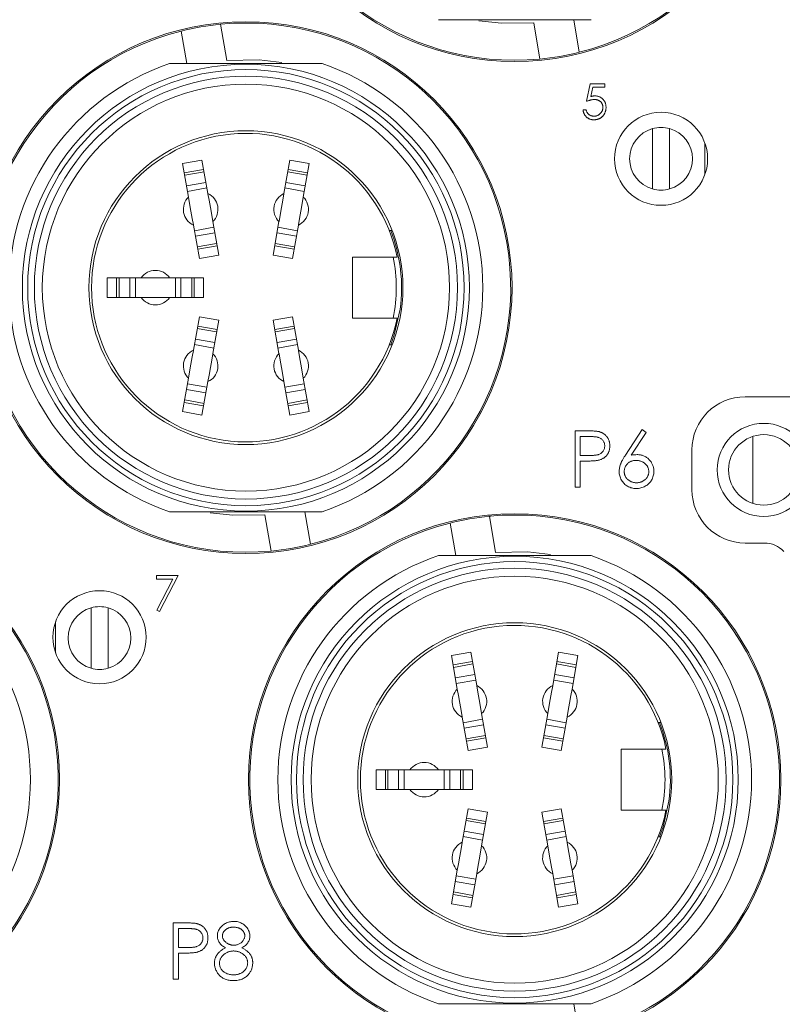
# Model space of a CAD drawing. Header units: millimetres. Extents: x 0 to 420, y 0 to 297.
# Tile 12 of 14: x 342 to 356, y 151 to 169. Entities that reach past the tile are written whole.
import ezdxf

# ---------------------------------------------------------------- set-up
doc = ezdxf.new("R2010")
doc.units = ezdxf.units.MM

msp = doc.modelspace()

# ---------------------------------------------------------------- linework, layer by layer
at = {"color": 7, "linetype": 'Continuous', "lineweight": 15}
for p, q in [((352.3349, 168.7814), (352.2291, 169.3935)), ((345.713, 168.6285), (345.5955, 169.3082)), ((351.4784, 169.3334), (351.5959, 168.6537)), ((344.8565, 169.1805), (344.9623, 168.5685)), ((352.4725, 167.8592), (352.5403, 168.1899)), ((352.5403, 168.1899), (352.8117, 168.1899)), ((352.5867, 168.1221), (352.551, 167.9481)), ((352.8117, 168.1221), (352.5867, 168.1221)), ((352.8117, 168.1899), (352.8117, 168.1221)), ((352.4046, 167.6981), (352.464, 167.6981)), ((353.7107, 167.3464), (353.7107, 166.2106)), ((354.0307, 166.2106), (354.0307, 167.3464)), ((354.6957, 167.07), (354.6957, 166.4869)), ((344.8814, 166.6873), (345.2457, 166.7516)), ((344.9921, 166.0592), (344.8814, 166.6873)), ((345.2457, 166.7516), (345.3565, 166.1235)), ((346.7849, 166.1235), (346.8957, 166.7516)), ((346.8957, 166.7516), (347.26, 166.6873)), ((347.26, 166.6873), (347.1493, 166.0592)), ((344.9119, 166.5142), (345.2763, 166.5784)), ((345.2845, 166.5318), (344.9201, 166.4676)), ((347.2213, 166.4676), (346.8569, 166.5318)), ((346.8651, 166.5784), (347.2295, 166.5142)), ((344.9551, 166.269), (345.3195, 166.3332)), ((345.3378, 166.2296), (344.9734, 166.1654)), ((347.168, 166.1654), (346.8036, 166.2296)), ((346.8219, 166.3332), (347.1863, 166.269)), ((345.1957, 164.9048), (345.0849, 165.5329)), ((345.1036, 165.4268), (345.468, 165.491)), ((345.4493, 165.5972), (345.56, 164.9691)), ((346.5814, 164.9691), (346.6921, 165.5972)), ((346.6734, 165.491), (347.0378, 165.4268)), ((347.0565, 165.5329), (346.9457, 164.9048)), ((345.4863, 165.3875), (345.1219, 165.3232)), ((347.0195, 165.3232), (346.6551, 165.3875)), ((348.8179, 165.431), (348.7641, 165.431)), ((345.1569, 165.1246), (345.5213, 165.1889)), ((345.5295, 165.1423), (345.1651, 165.078)), ((346.9763, 165.078), (346.6119, 165.1423)), ((346.6201, 165.1889), (346.9845, 165.1246)), ((345.56, 164.9691), (345.1957, 164.9048)), ((346.9457, 164.9048), (346.5814, 164.9691)), ((348.0707, 164.931), (348.9131, 164.931)), ((348.0707, 163.781), (348.0707, 164.931)), ((343.4657, 164.541), (344.1035, 164.541)), ((343.4657, 164.171), (343.4657, 164.541)), ((343.6415, 164.171), (343.6415, 164.541)), ((343.6889, 164.541), (343.6889, 164.171)), ((343.8905, 164.171), (343.8905, 164.541)), ((343.9957, 164.541), (343.9957, 164.171)), ((344.1035, 164.541), (344.6379, 164.541)), ((344.6379, 164.541), (345.2757, 164.541)), ((344.7457, 164.171), (344.7457, 164.541)), ((344.8509, 164.541), (344.8509, 164.171)), ((345.0525, 164.171), (345.0525, 164.541)), ((345.0999, 164.541), (345.0999, 164.171)), ((345.2757, 164.541), (345.2757, 164.171)), ((344.1035, 164.171), (343.4657, 164.171)), ((344.1035, 164.171), (344.6379, 164.171)), ((345.2757, 164.171), (344.6379, 164.171)), ((345.0849, 163.179), (345.1957, 163.8071)), ((345.1957, 163.8071), (345.56, 163.7429)), ((345.56, 163.7429), (345.4493, 163.1148)), ((346.5814, 163.7429), (346.9457, 163.8071)), ((346.6921, 163.1148), (346.5814, 163.7429)), ((346.9457, 163.8071), (347.0565, 163.179)), ((348.9131, 163.781), (348.0707, 163.781)), ((345.5213, 163.5231), (345.1569, 163.5873)), ((345.1651, 163.6339), (345.5295, 163.5697)), ((346.6119, 163.5697), (346.9763, 163.6339)), ((346.9845, 163.5873), (346.6201, 163.5231)), ((345.468, 163.2209), (345.1036, 163.2852)), ((345.1219, 163.3887), (345.4863, 163.3245)), ((346.6551, 163.3245), (347.0195, 163.3887)), ((347.0378, 163.2852), (346.6734, 163.2209)), ((348.7641, 163.281), (348.8179, 163.281)), ((344.8814, 162.0246), (344.9921, 162.6527)), ((344.9734, 162.5466), (345.3378, 162.4823)), ((345.3565, 162.5885), (345.2457, 161.9604)), ((346.8957, 161.9604), (346.7849, 162.5885)), ((346.8036, 162.4823), (347.168, 162.5466)), ((347.1493, 162.6527), (347.26, 162.0246)), ((345.3195, 162.3787), (344.9551, 162.443)), ((347.1863, 162.443), (346.8219, 162.3787)), ((345.2763, 162.1335), (344.9119, 162.1978)), ((344.9201, 162.2444), (345.2845, 162.1801)), ((346.8569, 162.1801), (347.2213, 162.2444)), ((347.2295, 162.1978), (346.8651, 162.1335)), ((357.3007, 162.3047), (355.4507, 162.3047)), ((345.2457, 161.9604), (344.8814, 162.0246)), ((347.26, 162.0246), (346.8957, 161.9604)), ((352.2564, 161.6643), (352.4639, 161.6643)), ((352.2564, 160.606), (352.2564, 161.6643)), ((353.2024, 161.2085), (353.5182, 161.6914)), ((353.5914, 161.634), (353.3117, 161.2064)), ((353.5182, 161.6914), (353.5914, 161.634)), ((352.3514, 161.5558), (352.3514, 161.203)), ((352.5449, 161.5558), (352.3514, 161.5558)), ((355.5957, 161.5597), (355.5957, 160.2997)), ((354.4507, 161.3047), (354.4507, 160.5547)), ((352.3514, 161.203), (352.5367, 161.2007)), ((352.3514, 161.0944), (352.3514, 160.606)), ((352.427, 161.0944), (352.3514, 161.0944)), ((352.3514, 160.606), (352.2564, 160.606)), ((347.2849, 159.5314), (347.1791, 160.1435)), ((346.4284, 160.0834), (346.5459, 159.4037)), ((350.6751, 160.061), (350.6207, 160.061)), ((350.763, 159.3785), (350.6455, 160.0582)), ((349.9065, 159.9305), (350.0123, 159.3185)), ((355.4507, 159.5547), (355.8113, 159.5547)), ((344.3885, 158.9449), (344.7956, 158.9449)), ((344.3885, 158.8771), (344.3885, 158.9449)), ((344.6952, 158.8771), (344.3885, 158.8771)), ((344.3966, 158.2947), (344.6952, 158.8771)), ((344.7956, 158.9449), (344.4479, 158.2665)), ((343.1607, 158.3364), (343.1607, 157.2006)), ((343.4807, 157.2006), (343.4807, 158.3364)), ((344.4479, 158.2665), (344.3966, 158.2947)), ((342.4957, 157.4919), (342.4957, 158.075)), ((349.9314, 157.4373), (350.2957, 157.5016)), ((350.0421, 156.8092), (349.9314, 157.4373)), ((350.2957, 157.5016), (350.4065, 156.8735)), ((351.8349, 156.8735), (351.9457, 157.5016)), ((351.9457, 157.5016), (352.31, 157.4373)), ((352.31, 157.4373), (352.1993, 156.8092)), ((349.9619, 157.2642), (350.3263, 157.3284)), ((350.3345, 157.2818), (349.9701, 157.2176)), ((352.2713, 157.2176), (351.9069, 157.2818)), ((351.9151, 157.3284), (352.2795, 157.2642)), ((350.0051, 157.019), (350.3695, 157.0832)), ((350.3878, 156.9796), (350.0234, 156.9154)), ((352.218, 156.9154), (351.8536, 156.9796)), ((351.8719, 157.0832), (352.2363, 157.019)), ((350.2457, 155.6548), (350.1349, 156.2829)), ((350.1536, 156.1768), (350.518, 156.241)), ((350.4993, 156.3472), (350.61, 155.7191)), ((351.6314, 155.7191), (351.7421, 156.3472)), ((351.7234, 156.241), (352.0878, 156.1768)), ((352.1065, 156.2829), (351.9957, 155.6548)), ((350.5363, 156.1375), (350.1719, 156.0732)), ((352.0695, 156.0732), (351.7051, 156.1375)), ((353.8679, 156.181), (353.8141, 156.181)), ((350.2069, 155.8746), (350.5713, 155.9389)), ((350.5795, 155.8923), (350.2151, 155.828)), ((352.0263, 155.828), (351.6619, 155.8923)), ((351.6701, 155.9389), (352.0345, 155.8746)), ((350.61, 155.7191), (350.2457, 155.6548)), ((351.9957, 155.6548), (351.6314, 155.7191)), ((353.1207, 154.531), (353.1207, 155.681)), ((353.1207, 155.681), (353.9631, 155.681)), ((348.5157, 155.291), (349.1535, 155.291)), ((348.5157, 154.921), (348.5157, 155.291)), ((348.6915, 154.921), (348.6915, 155.291)), ((348.7389, 155.291), (348.7389, 154.921)), ((348.9405, 154.921), (348.9405, 155.291)), ((349.0457, 155.291), (349.0457, 154.921)), ((349.1535, 155.291), (349.6879, 155.291)), ((349.6879, 155.291), (350.3257, 155.291)), ((349.7957, 154.921), (349.7957, 155.291)), ((349.9009, 155.291), (349.9009, 154.921)), ((350.1025, 154.921), (350.1025, 155.291)), ((350.1499, 155.291), (350.1499, 154.921)), ((350.3257, 155.291), (350.3257, 154.921)), ((349.1535, 154.921), (348.5157, 154.921)), ((349.1535, 154.921), (349.6879, 154.921)), ((350.3257, 154.921), (349.6879, 154.921)), ((350.1349, 153.929), (350.2457, 154.5571)), ((350.2151, 154.3839), (350.5795, 154.3197)), ((350.2457, 154.5571), (350.61, 154.4929)), ((350.61, 154.4929), (350.4993, 153.8648)), ((351.6314, 154.4929), (351.9957, 154.5571)), ((351.7421, 153.8648), (351.6314, 154.4929)), ((351.6619, 154.3197), (352.0263, 154.3839)), ((351.9957, 154.5571), (352.1065, 153.929)), ((353.9631, 154.531), (353.1207, 154.531)), ((350.5713, 154.2731), (350.2069, 154.3373)), ((352.0345, 154.3373), (351.6701, 154.2731)), ((350.518, 153.9709), (350.1536, 154.0352)), ((350.1719, 154.1387), (350.5363, 154.0745)), ((351.7051, 154.0745), (352.0695, 154.1387)), ((352.0878, 154.0352), (351.7234, 153.9709)), ((353.8141, 154.031), (353.8679, 154.031)), ((349.9314, 152.7746), (350.0421, 153.4027)), ((350.0234, 153.2966), (350.3878, 153.2323)), ((350.4065, 153.3385), (350.2957, 152.7104)), ((351.9457, 152.7104), (351.8349, 153.3385)), ((351.8536, 153.2323), (352.218, 153.2966)), ((352.1993, 153.4027), (352.31, 152.7746)), ((350.3695, 153.1287), (350.0051, 153.193)), ((352.2363, 153.193), (351.8719, 153.1287)), ((350.3263, 152.8835), (349.9619, 152.9478)), ((349.9701, 152.9944), (350.3345, 152.9301)), ((351.9069, 152.9301), (352.2713, 152.9944)), ((352.2795, 152.9478), (351.9151, 152.8835)), ((350.2957, 152.7104), (349.9314, 152.7746)), ((352.31, 152.7746), (351.9457, 152.7104)), ((344.7064, 152.4143), (344.9139, 152.4143)), ((344.7064, 151.356), (344.7064, 152.4143)), ((344.8014, 152.3058), (344.8014, 151.953)), ((344.9949, 152.3058), (344.8014, 152.3058)), ((344.8014, 151.953), (344.9867, 151.9507)), ((344.8014, 151.8444), (344.8014, 151.356)), ((344.877, 151.8444), (344.8014, 151.8444)), ((344.8014, 151.356), (344.7064, 151.356)), ((352.3349, 150.2814), (352.2291, 150.8935))]:
    msp.add_line(p, q, dxfattribs=at)
at = {"color": 7, "linetype": 'Continuous', "lineweight": 15, "flags": 128}
for points in [[(350.447, 169.3717), (350.8733, 169.3256), (351.4784, 169.3334)], [(346.7444, 168.5902), (346.3181, 168.6363), (345.713, 168.6285)], [(345.0849, 165.5329), (345.0846, 165.535), (345.0634, 165.6548), (345.0385, 165.7961), (345.0136, 165.9374), (344.9925, 166.0572), (344.9921, 166.0592)], [(345.4493, 165.5972), (345.4489, 165.5992), (345.4278, 165.719), (345.4029, 165.8603), (345.378, 166.0017), (345.3568, 166.1215), (345.3565, 166.1235)], [(346.6921, 165.5972), (346.6925, 165.5992), (346.7136, 165.719), (346.7385, 165.8603), (346.7634, 166.0017), (346.7846, 166.1215), (346.7849, 166.1235)], [(347.0565, 165.5329), (347.0568, 165.535), (347.078, 165.6548), (347.1029, 165.7961), (347.1278, 165.9374), (347.1489, 166.0572), (347.1493, 166.0592)], [(348.791, 163.281), (348.8579, 163.4688), (348.9678, 163.9526)], [(345.0849, 163.179), (345.0846, 163.177), (345.0634, 163.0572), (345.0385, 162.9159), (345.0136, 162.7745), (344.9925, 162.6547), (344.9921, 162.6527)], [(345.4493, 163.1148), (345.4489, 163.1127), (345.4278, 162.9929), (345.4029, 162.8516), (345.378, 162.7103), (345.3568, 162.5905), (345.3565, 162.5885)], [(346.6921, 163.1148), (346.6925, 163.1127), (346.7136, 162.9929), (346.7385, 162.8516), (346.7634, 162.7103), (346.7846, 162.5905), (346.7849, 162.5885)], [(347.0565, 163.179), (347.0568, 163.177), (347.078, 163.0572), (347.1029, 162.9159), (347.1278, 162.7745), (347.1489, 162.6547), (347.1493, 162.6527)], [(345.397, 160.1217), (345.8233, 160.0756), (346.4284, 160.0834)], [(351.7944, 159.3402), (351.3681, 159.3863), (350.763, 159.3785)], [(350.1349, 156.2829), (350.1346, 156.285), (350.1134, 156.4048), (350.0885, 156.5461), (350.0636, 156.6874), (350.0425, 156.8072), (350.0421, 156.8092)], [(350.4993, 156.3472), (350.4989, 156.3492), (350.4778, 156.469), (350.4529, 156.6103), (350.428, 156.7517), (350.4068, 156.8715), (350.4065, 156.8735)], [(351.7421, 156.3472), (351.7425, 156.3492), (351.7636, 156.469), (351.7885, 156.6103), (351.8134, 156.7517), (351.8346, 156.8715), (351.8349, 156.8735)], [(352.1065, 156.2829), (352.1068, 156.285), (352.128, 156.4048), (352.1529, 156.5461), (352.1778, 156.6874), (352.1989, 156.8072), (352.1993, 156.8092)], [(353.841, 154.031), (353.9079, 154.2188), (354.0178, 154.7026)], [(350.1349, 153.929), (350.1346, 153.927), (350.1134, 153.8072), (350.0885, 153.6659), (350.0636, 153.5245), (350.0425, 153.4047), (350.0421, 153.4027)], [(350.4993, 153.8648), (350.4989, 153.8627), (350.4778, 153.7429), (350.4529, 153.6016), (350.428, 153.4603), (350.4068, 153.3405), (350.4065, 153.3385)], [(351.7421, 153.8648), (351.7425, 153.8627), (351.7636, 153.7429), (351.7885, 153.6016), (351.8134, 153.4603), (351.8346, 153.3405), (351.8349, 153.3385)], [(352.1065, 153.929), (352.1068, 153.927), (352.128, 153.8072), (352.1529, 153.6659), (352.1778, 153.5245), (352.1989, 153.4047), (352.1993, 153.4027)]]:
    msp.add_lwpolyline(points, dxfattribs=at)
at = {"color": 7, "linetype": 'Continuous', "lineweight": 15}
for centre, radius in [((337.5707, 173.606), 5), ((351.1207, 173.606), 5), ((346.0707, 164.356), 5), ((346.0707, 164.356), 4.2), ((346.0707, 164.356), 4.1), ((346.0707, 164.356), 3.975), ((346.0707, 164.356), 3.825), ((353.8707, 166.7785), 0.875), ((346.0707, 164.356), 2.95), ((355.8007, 160.9297), 0.875), ((355.8007, 160.9297), 0.6625), ((337.5707, 155.106), 5), ((351.1207, 155.106), 5), ((351.1207, 155.106), 4.2), ((351.1207, 155.106), 4.1), ((351.1207, 155.106), 3.975), ((351.1207, 155.106), 3.825), ((343.3207, 157.7835), 0.875), ((351.1207, 155.106), 2.95)]:
    msp.add_circle(centre, radius, dxfattribs=at)
for centre, radius, start, end in [((337.5707, 173.606), 4.975, 284.1264, 95.48064), ((351.1207, 173.606), 4.975, 284.1264, 95.48064), ((351.1207, 173.606), 4.975, 104.1264, 275.48064), ((346.0707, 164.356), 4.975, 95.48064, 104.1264), ((346.0707, 164.356), 4.975, 284.1264, 95.48064), ((346.0707, 164.356), 4.975, 104.1264, 275.48064), ((351.1207, 173.606), 4.975, 275.48064, 284.1264), ((346.0707, 164.356), 4.45, 108.80356, 251.19644), ((346.0707, 164.356), 4.45, 288.80356, 71.19644), ((353.8707, 166.7785), 0.59, 105.73488, 254.26512), ((353.8707, 166.7785), 0.59, 74.26512, 105.73488), ((353.8707, 166.7785), 0.59, 285.73488, 74.26512), ((346.0707, 164.356), 2.9, 11.43615, 348.56385), ((345.2207, 165.8282), 0.325, 134.6966, 245.3034), ((345.2207, 165.8282), 0.325, 314.6966, 65.3034), ((346.9207, 165.8282), 0.325, 114.6966, 225.3034), ((346.9207, 165.8282), 0.325, 294.6966, 45.3034), ((353.8707, 166.7785), 0.59, 254.26512, 285.73488), ((346.0707, 164.356), 2.925, 352.07323, 21.56283), ((346.0707, 164.356), 2.825, 348.25596, 11.74404), ((344.3707, 164.356), 0.325, 34.6966, 145.3034), ((344.3707, 164.356), 0.325, 214.6966, 325.3034), ((345.2207, 162.8837), 0.325, 114.6966, 225.3034), ((345.2207, 162.8837), 0.325, 294.6966, 45.3034), ((346.9207, 162.8837), 0.325, 134.6966, 245.3034), ((346.9207, 162.8837), 0.325, 314.6966, 65.3034), ((355.4507, 161.3047), 1, 90, 180), ((355.4507, 160.5547), 1, 180, 270), ((337.5707, 155.106), 4.975, 284.1264, 95.48064), ((351.1207, 155.106), 4.975, 95.48064, 104.1264), ((351.1207, 155.106), 4.975, 284.1264, 95.48064), ((351.1207, 155.106), 4.975, 104.1264, 275.48064), ((346.0707, 164.356), 4.975, 275.48064, 284.1264), ((355.8113, 159.0547), 0.5, 43.06404, 90), ((337.5707, 155.106), 4.45, 288.80356, 71.19644), ((351.1207, 155.106), 4.45, 108.80356, 251.19644), ((351.1207, 155.106), 4.45, 288.80356, 71.19644), ((343.3207, 157.7685), 0.59, 105.73488, 254.26512), ((343.3207, 157.7685), 0.59, 74.26512, 105.73488), ((343.3207, 157.7685), 0.59, 285.73488, 74.26512), ((351.1207, 155.106), 2.9, 11.43615, 348.56385), ((343.3207, 157.7685), 0.59, 254.26512, 285.73488), ((350.2707, 156.5782), 0.325, 134.6966, 245.3034), ((350.2707, 156.5782), 0.325, 314.6966, 65.3034), ((351.9707, 156.5782), 0.325, 114.6966, 225.3034), ((351.9707, 156.5782), 0.325, 294.6966, 45.3034), ((351.1207, 155.106), 2.925, 352.07323, 21.56283), ((351.1207, 155.106), 2.825, 348.25596, 11.74404), ((349.4207, 155.106), 0.325, 34.6966, 145.3034), ((349.4207, 155.106), 0.325, 214.6966, 325.3034), ((350.2707, 153.6337), 0.325, 114.6966, 225.3034), ((350.2707, 153.6337), 0.325, 294.6966, 45.3034), ((351.9707, 153.6337), 0.325, 134.6966, 245.3034), ((351.9707, 153.6337), 0.325, 314.6966, 65.3034)]:
    msp.add_arc(centre, radius, start, end, dxfattribs=at)
for points, knots in [([(352.555, 169.3935), (352.3234, 169.3935), (351.8546, 169.3935), (351.1504, 169.3935), (350.4692, 169.3935), (349.9932, 169.3935), (349.7348, 169.3935), (349.6864, 169.3935)], [0, 0, 0, 0, 0.2471674, 0.5001689, 0.7215667, 0.9477455, 1, 1, 1, 1]), ([(344.6364, 168.5685), (344.6848, 168.5685), (344.939, 168.5685), (345.4147, 168.5685), (346.0899, 168.5685), (346.7985, 168.5685), (347.2675, 168.5685), (347.505, 168.5685)], [0, 0, 0, 0, 0.0522544, 0.2738525, 0.499828, 0.746663, 1, 1, 1, 1]), ([(352.551, 167.9481), (352.558, 167.95), (352.5716, 167.9538), (352.5916, 167.958), (352.6106, 167.9605), (352.623, 167.9608), (352.6289, 167.961)], [0, 0, 0, 0, 0.2750684, 0.5329015, 0.7739735, 1, 1, 1, 1]), ([(352.6289, 167.961), (352.6363, 167.9608), (352.6509, 167.9605), (352.6721, 167.9575), (352.6924, 167.9527), (352.7117, 167.9461), (352.73, 167.9376), (352.7471, 167.927), (352.7634, 167.9146), (352.7785, 167.9004), (352.7922, 167.8847), (352.8043, 167.8679), (352.8145, 167.85), (352.8228, 167.8309), (352.8293, 167.8109), (352.8337, 167.7897), (352.8366, 167.7675), (352.8369, 167.7523), (352.8371, 167.7446)], [0, 0, 0, 0, 0.0658076, 0.1293943, 0.1908941, 0.2512811, 0.310815, 0.370371, 0.4307683, 0.4928813, 0.5551039, 0.6160671, 0.677256, 0.7382598, 0.8007621, 0.8647776, 0.9310453, 1, 1, 1, 1]), ([(352.6182, 167.8931), (352.6131, 167.893), (352.6025, 167.8928), (352.5863, 167.8911), (352.5692, 167.8884), (352.5514, 167.8847), (352.5327, 167.8799), (352.5133, 167.8741), (352.4931, 167.8671), (352.4795, 167.8619), (352.4725, 167.8592)], [0, 0, 0, 0, 0.102203, 0.2110233, 0.3250997, 0.4465021, 0.5737877, 0.7089007, 0.8503579, 1, 1, 1, 1]), ([(352.8371, 167.7446), (352.837, 167.7392), (352.8367, 167.7285), (352.8355, 167.7126), (352.833, 167.697), (352.8297, 167.6818), (352.8255, 167.6669), (352.8203, 167.6524), (352.814, 167.6382), (352.8071, 167.6244), (352.7993, 167.6111), (352.7906, 167.5987), (352.7815, 167.587), (352.7717, 167.576), (352.761, 167.566), (352.7498, 167.5567), (352.7379, 167.5481), (352.7253, 167.5405), (352.7123, 167.5336), (352.6985, 167.5278), (352.6845, 167.5227), (352.6698, 167.5186), (352.6547, 167.5154), (352.639, 167.5132), (352.6229, 167.5117), (352.6119, 167.5116), (352.6064, 167.5115)], [0, 0, 0, 0, 0.0440145, 0.0874341, 0.1301184, 0.1725537, 0.2145548, 0.2562981, 0.2984382, 0.340849, 0.3827152, 0.423924, 0.4642462, 0.5040737, 0.5438619, 0.5835667, 0.6230943, 0.6632291, 0.7035513, 0.7439379, 0.7845413, 0.8257501, 0.8677574, 0.9107452, 0.9549144, 1, 1, 1, 1]), ([(352.6099, 167.5794), (352.6155, 167.5795), (352.6267, 167.5798), (352.6431, 167.5822), (352.6589, 167.5858), (352.674, 167.5912), (352.6887, 167.5978), (352.7025, 167.6062), (352.7159, 167.616), (352.7285, 167.6271), (352.74, 167.6394), (352.7501, 167.6525), (352.7586, 167.6665), (352.7657, 167.6812), (352.7711, 167.6966), (352.775, 167.7128), (352.7773, 167.7297), (352.7776, 167.7412), (352.7778, 167.7471)], [0, 0, 0, 0, 0.0642073, 0.1264247, 0.1876803, 0.2482164, 0.3083051, 0.369661, 0.4316986, 0.4959469, 0.559758, 0.6222954, 0.6839106, 0.7450924, 0.8067402, 0.8690866, 0.93329, 1, 1, 1, 1]), ([(352.7778, 167.7471), (352.7776, 167.7524), (352.7774, 167.7628), (352.7754, 167.778), (352.7719, 167.7924), (352.7671, 167.806), (352.761, 167.8189), (352.7536, 167.8311), (352.7446, 167.8424), (352.7344, 167.8528), (352.7232, 167.8624), (352.7108, 167.8706), (352.6976, 167.8775), (352.6835, 167.8834), (352.6684, 167.8877), (352.6525, 167.8909), (352.6357, 167.8927), (352.6241, 167.893), (352.6182, 167.8931)], [0, 0, 0, 0, 0.06535138, 0.12791603, 0.18836021, 0.24721608, 0.30563013, 0.36376984, 0.42266091, 0.48268729, 0.54330022, 0.60411796, 0.66496489, 0.72741349, 0.79146763, 0.85805544, 0.92703681, 1, 1, 1, 1]), ([(352.6064, 167.5115), (352.5998, 167.5116), (352.5869, 167.5119), (352.5679, 167.5146), (352.5496, 167.5184), (352.5322, 167.5242), (352.5155, 167.5315), (352.4997, 167.5407), (352.4845, 167.551), (352.4704, 167.5633), (352.4573, 167.5767), (352.4456, 167.5913), (352.4352, 167.6067), (352.4262, 167.6231), (352.4186, 167.6405), (352.4126, 167.6588), (352.4077, 167.6781), (352.4057, 167.6913), (352.4046, 167.6981)], [0, 0, 0, 0, 0.0654211, 0.1287084, 0.1902361, 0.2507244, 0.3106372, 0.3707664, 0.4316147, 0.493523, 0.5558835, 0.6173424, 0.678668, 0.7407114, 0.8029854, 0.8668026, 0.9323472, 1, 1, 1, 1]), ([(352.464, 167.6981), (352.4654, 167.6918), (352.4683, 167.6796), (352.4744, 167.6626), (352.4819, 167.6474), (352.4909, 167.6339), (352.5016, 167.6221), (352.5138, 167.6116), (352.5275, 167.6021), (352.5427, 167.5942), (352.5587, 167.5875), (352.5755, 167.583), (352.5925, 167.5798), (352.6041, 167.5795), (352.6099, 167.5794)], [0, 0, 0, 0, 0.0946873, 0.1819942, 0.2643769, 0.3421799, 0.4186176, 0.4965091, 0.5773691, 0.6615106, 0.7467326, 0.831258, 0.9152056, 1, 1, 1, 1]), ([(352.4639, 161.6643), (352.4782, 161.6643), (352.5056, 161.6643), (352.5448, 161.6634), (352.5804, 161.6621), (352.6124, 161.6604), (352.6407, 161.6585), (352.6654, 161.6557), (352.6865, 161.6527), (352.6992, 161.6498), (352.705, 161.6484)], [0, 0, 0, 0, 0.1769558, 0.3390551, 0.4863182, 0.6187809, 0.7356188, 0.8387425, 0.9264571, 1, 1, 1, 1]), ([(352.705, 161.6484), (352.7123, 161.6464), (352.7268, 161.6424), (352.7476, 161.6345), (352.7674, 161.6251), (352.7863, 161.6144), (352.804, 161.6019), (352.8208, 161.5882), (352.8365, 161.5728), (352.8511, 161.5561), (352.8645, 161.5382), (352.876, 161.5189), (352.8857, 161.4986), (352.894, 161.4772), (352.8999, 161.4545), (352.9044, 161.4308), (352.9073, 161.406), (352.9075, 161.3891), (352.9077, 161.3804)], [0, 0, 0, 0, 0.0624813, 0.1234904, 0.1834111, 0.2431532, 0.3021267, 0.3617097, 0.4218423, 0.4829319, 0.5445523, 0.6056807, 0.6676797, 0.7299844, 0.7945509, 0.8603456, 0.9289074, 1, 1, 1, 1]), ([(352.8127, 161.38), (352.8123, 161.3885), (352.8115, 161.4054), (352.8059, 161.4302), (352.7964, 161.4539), (352.7833, 161.4759), (352.7673, 161.496), (352.7488, 161.5133), (352.7277, 161.5273), (352.7081, 161.5363), (352.6907, 161.5418), (352.6756, 161.5457), (352.6585, 161.5488), (352.6394, 161.5513), (352.6186, 161.5534), (352.5958, 161.5549), (352.571, 161.5557), (352.5538, 161.5557), (352.5449, 161.5558)], [0, 0, 0, 0, 0.07004376, 0.13923832, 0.20819746, 0.27917337, 0.34998681, 0.41835385, 0.48760958, 0.55741107, 0.59533016, 0.63796405, 0.68591278, 0.73818516, 0.79610265, 0.85851654, 0.92665773, 1, 1, 1, 1]), ([(352.5367, 161.2007), (352.5457, 161.2006), (352.5632, 161.2006), (352.5884, 161.2018), (352.6118, 161.2032), (352.6333, 161.2053), (352.6529, 161.2082), (352.6707, 161.2111), (352.6865, 161.2153), (352.705, 161.2209), (352.7256, 161.2306), (352.748, 161.2446), (352.7669, 161.2625), (352.7834, 161.2825), (352.7964, 161.3049), (352.8059, 161.3288), (352.8116, 161.354), (352.8123, 161.3713), (352.8127, 161.38)], [0, 0, 0, 0, 0.0725384, 0.1400338, 0.2024957, 0.2605751, 0.3132283, 0.3615832, 0.4048784, 0.4441274, 0.5163997, 0.5865067, 0.6550854, 0.7243838, 0.7939735, 0.8616377, 0.9301109, 1, 1, 1, 1]), ([(352.9077, 161.3804), (352.9075, 161.3717), (352.9073, 161.3547), (352.9043, 161.3298), (352.9003, 161.306), (352.8941, 161.2834), (352.886, 161.262), (352.8764, 161.2416), (352.8649, 161.2225), (352.8517, 161.2047), (352.8371, 161.1881), (352.821, 161.1728), (352.8035, 161.159), (352.7847, 161.1466), (352.7645, 161.1359), (352.7431, 161.1263), (352.7203, 161.1182), (352.7045, 161.114), (352.6965, 161.1118)], [0, 0, 0, 0, 0.0701189, 0.1371924, 0.2020162, 0.2646314, 0.3261165, 0.3860103, 0.4458118, 0.5052977, 0.5646333, 0.6242826, 0.683902, 0.7439528, 0.8053877, 0.868388, 0.933084, 1, 1, 1, 1]), ([(352.6965, 161.1118), (352.6899, 161.1104), (352.6753, 161.1073), (352.6514, 161.1039), (352.6236, 161.1009), (352.5918, 161.0987), (352.5562, 161.0968), (352.5167, 161.0953), (352.4732, 161.0945), (352.4429, 161.0945), (352.427, 161.0944)], [0, 0, 0, 0, 0.0751731, 0.1647463, 0.2680169, 0.3859119, 0.5177895, 0.663691, 0.8244132, 1, 1, 1, 1]), ([(353.0841, 160.9011), (353.0844, 160.912), (353.0851, 160.9342), (353.0902, 160.9679), (353.0984, 161.0024), (353.1076, 161.0317), (353.1173, 161.0557), (353.1253, 161.075), (353.1354, 161.0949), (353.1461, 161.116), (353.1584, 161.1378), (353.1718, 161.1607), (353.1866, 161.1843), (353.197, 161.2003), (353.2024, 161.2085)], [0, 0, 0, 0, 0.0978182, 0.1997261, 0.3052764, 0.4158115, 0.4744722, 0.5372739, 0.6036574, 0.6742989, 0.7498345, 0.8285985, 0.9123778, 1, 1, 1, 1]), ([(353.4014, 161.108), (353.3934, 161.1078), (353.3776, 161.1073), (353.3545, 161.1046), (353.3326, 161.0996), (353.3117, 161.0932), (353.2922, 161.0844), (353.2738, 161.0737), (353.2565, 161.0611), (353.2406, 161.0468), (353.2261, 161.0312), (353.2137, 161.0144), (353.2029, 160.9969), (353.1942, 160.9786), (353.1874, 160.9594), (353.1825, 160.9395), (353.1797, 160.9186), (353.1793, 160.9045), (353.179, 160.8973)], [0, 0, 0, 0, 0.0705993, 0.1379009, 0.2031962, 0.2667897, 0.3291064, 0.3906535, 0.4526531, 0.515748, 0.5779263, 0.63893, 0.6983507, 0.757296, 0.8163938, 0.8762669, 0.9368171, 1, 1, 1, 1]), ([(353.3117, 161.2064), (353.3304, 161.2093), (353.3667, 161.2151), (353.4034, 161.2161), (353.4214, 161.2166)], [0, 0, 0, 0, 0.51265934, 1, 1, 1, 1]), ([(353.6404, 160.8973), (353.6402, 160.9045), (353.6399, 160.9187), (353.6362, 160.9394), (353.631, 160.9595), (353.6233, 160.9787), (353.6133, 160.997), (353.601, 161.0145), (353.5869, 161.0313), (353.5705, 161.0469), (353.5527, 161.0611), (353.5338, 161.0737), (353.514, 161.0843), (353.4933, 161.0932), (353.4715, 161.0996), (353.449, 161.1046), (353.4255, 161.1073), (353.4096, 161.1078), (353.4014, 161.108)], [0, 0, 0, 0, 0.0611379, 0.1199938, 0.1782253, 0.2362564, 0.2949294, 0.3547157, 0.4167297, 0.4806644, 0.5458318, 0.6097581, 0.6729712, 0.7360169, 0.7998394, 0.8647754, 0.9310876, 1, 1, 1, 1]), ([(353.4214, 161.2166), (353.4321, 161.2163), (353.4533, 161.2157), (353.4844, 161.2113), (353.5142, 161.2044), (353.5428, 161.1944), (353.5701, 161.1815), (353.5963, 161.1661), (353.6209, 161.1473), (353.6443, 161.1264), (353.6656, 161.1032), (353.6844, 161.0786), (353.7002, 161.0526), (353.713, 161.0252), (353.7229, 160.9965), (353.7302, 160.9665), (353.7345, 160.9351), (353.735, 160.9138), (353.7353, 160.903)], [0, 0, 0, 0, 0.0652308, 0.1284049, 0.1900671, 0.2509434, 0.3115458, 0.3728628, 0.4350237, 0.4990717, 0.5630911, 0.6255101, 0.68668, 0.7472825, 0.8085635, 0.8707421, 0.934341, 1, 1, 1, 1]), ([(353.4046, 160.5788), (353.3904, 160.5793), (353.3622, 160.5802), (353.3207, 160.5884), (353.2808, 160.6016), (353.2428, 160.6198), (353.2076, 160.6428), (353.1762, 160.6705), (353.1486, 160.7023), (353.1256, 160.7381), (353.1074, 160.7767), (353.0937, 160.8169), (353.0857, 160.8586), (353.0846, 160.8869), (353.0841, 160.9011)], [0, 0, 0, 0, 0.0843347, 0.1670523, 0.2495661, 0.3327405, 0.4159149, 0.497828, 0.5803726, 0.6646001, 0.7494667, 0.8325102, 0.9156393, 1, 1, 1, 1]), ([(353.179, 160.8973), (353.1792, 160.8901), (353.1796, 160.8761), (353.183, 160.8554), (353.1881, 160.8355), (353.1958, 160.8165), (353.2049, 160.7981), (353.217, 160.781), (353.2304, 160.764), (353.2463, 160.7486), (353.2635, 160.7343), (353.2818, 160.7217), (353.3009, 160.711), (353.321, 160.7026), (353.3419, 160.6957), (353.3637, 160.6908), (353.3864, 160.6881), (353.4018, 160.6876), (353.4097, 160.6874)], [0, 0, 0, 0, 0.0618417, 0.12126237, 0.18074595, 0.2392309, 0.29830756, 0.3581828, 0.42035923, 0.48479242, 0.54993848, 0.61371828, 0.67668071, 0.73915417, 0.8021997, 0.86674018, 0.93204965, 1, 1, 1, 1]), ([(353.7353, 160.903), (353.7349, 160.8882), (353.7341, 160.859), (353.7256, 160.8166), (353.7125, 160.7762), (353.6938, 160.7384), (353.6705, 160.7033), (353.6421, 160.6722), (353.6096, 160.6445), (353.5729, 160.6213), (353.5333, 160.6024), (353.4918, 160.5888), (353.4487, 160.5804), (353.4194, 160.5794), (353.4046, 160.5788)], [0, 0, 0, 0, 0.0859479, 0.1691252, 0.2503991, 0.3322897, 0.4133643, 0.4941723, 0.5760217, 0.660757, 0.7457831, 0.8300436, 0.9140275, 1, 1, 1, 1]), ([(353.4097, 160.6874), (353.4175, 160.6876), (353.4329, 160.6881), (353.4557, 160.6908), (353.4775, 160.6957), (353.4983, 160.7026), (353.5185, 160.711), (353.5376, 160.7217), (353.5557, 160.7343), (353.5729, 160.7486), (353.5888, 160.7641), (353.6025, 160.7808), (353.6142, 160.7983), (353.6237, 160.8165), (353.6313, 160.8356), (353.6364, 160.8554), (353.6398, 160.8761), (353.6402, 160.8901), (353.6404, 160.8973)], [0, 0, 0, 0, 0.0679624, 0.1332834, 0.1978353, 0.260892, 0.3233765, 0.3863501, 0.4496377, 0.5147953, 0.5792399, 0.6418142, 0.7013586, 0.7607268, 0.8192221, 0.8787162, 0.9381474, 1, 1, 1, 1]), ([(347.505, 160.1435), (347.2734, 160.1435), (346.8046, 160.1435), (346.1004, 160.1435), (345.4192, 160.1435), (344.9432, 160.1435), (344.6848, 160.1435), (344.6364, 160.1435)], [0, 0, 0, 0, 0.2471674, 0.5001689, 0.7215667, 0.9477455, 1, 1, 1, 1]), ([(349.6864, 159.3185), (349.7348, 159.3185), (349.989, 159.3185), (350.4647, 159.3185), (351.1399, 159.3185), (351.8485, 159.3185), (352.3175, 159.3185), (352.555, 159.3185)], [0, 0, 0, 0, 0.0522544, 0.2738525, 0.499828, 0.746663, 1, 1, 1, 1]), ([(344.9139, 152.4143), (344.9282, 152.4143), (344.9556, 152.4143), (344.9948, 152.4134), (345.0304, 152.4121), (345.0624, 152.4104), (345.0907, 152.4085), (345.1154, 152.4057), (345.1365, 152.4027), (345.1492, 152.3998), (345.155, 152.3984)], [0, 0, 0, 0, 0.1769558, 0.3390551, 0.4863182, 0.6187809, 0.7356188, 0.8387425, 0.9264571, 1, 1, 1, 1]), ([(345.155, 152.3984), (345.1623, 152.3964), (345.1768, 152.3924), (345.1976, 152.3845), (345.2174, 152.3751), (345.2363, 152.3644), (345.254, 152.3519), (345.2708, 152.3382), (345.2865, 152.3228), (345.3011, 152.3061), (345.3145, 152.2882), (345.326, 152.2689), (345.3357, 152.2486), (345.344, 152.2272), (345.3499, 152.2045), (345.3544, 152.1808), (345.3573, 152.156), (345.3575, 152.1391), (345.3577, 152.1304)], [0, 0, 0, 0, 0.06248134, 0.12349038, 0.18341109, 0.24315322, 0.30212674, 0.36170967, 0.42184229, 0.4829319, 0.54455225, 0.60568072, 0.66767974, 0.72998439, 0.79455092, 0.86034562, 0.92890736, 1, 1, 1, 1]), ([(345.5341, 152.1699), (345.5345, 152.1811), (345.5355, 152.2038), (345.5436, 152.2376), (345.5567, 152.2707), (345.5745, 152.3031), (345.5967, 152.3336), (345.6233, 152.361), (345.6537, 152.385), (345.6878, 152.4051), (345.7245, 152.4215), (345.7631, 152.4328), (345.8032, 152.4402), (345.8304, 152.441), (345.8442, 152.4414)], [0, 0, 0, 0, 0.0740584, 0.1488704, 0.2266677, 0.3077348, 0.3911572, 0.4739294, 0.5579278, 0.6449893, 0.7333641, 0.821092, 0.9092872, 1, 1, 1, 1]), ([(345.8442, 152.4414), (345.8577, 152.441), (345.8842, 152.4401), (345.9232, 152.433), (345.9605, 152.4209), (345.996, 152.4046), (346.0291, 152.3846), (346.0583, 152.3603), (346.0841, 152.333), (346.1055, 152.3025), (346.1231, 152.2702), (346.1353, 152.2365), (346.1431, 152.202), (346.1441, 152.1786), (346.1446, 152.1669)], [0, 0, 0, 0, 0.0894097, 0.1763058, 0.2626259, 0.3494457, 0.4354983, 0.5189281, 0.6013547, 0.6842564, 0.7658067, 0.8448769, 0.9222798, 1, 1, 1, 1]), ([(345.2627, 152.13), (345.2623, 152.1385), (345.2615, 152.1554), (345.2559, 152.1802), (345.2464, 152.2039), (345.2333, 152.2259), (345.2173, 152.246), (345.1988, 152.2633), (345.1777, 152.2773), (345.1581, 152.2863), (345.1407, 152.2918), (345.1256, 152.2957), (345.1085, 152.2988), (345.0894, 152.3013), (345.0686, 152.3034), (345.0458, 152.3049), (345.021, 152.3057), (345.0038, 152.3057), (344.9949, 152.3058)], [0, 0, 0, 0, 0.07004376, 0.13923832, 0.20819746, 0.27917337, 0.34998681, 0.41835385, 0.48760958, 0.55741107, 0.59533016, 0.63796405, 0.68591278, 0.73818516, 0.79610265, 0.85851654, 0.92665773, 1, 1, 1, 1]), ([(345.6886, 151.9456), (345.6763, 151.9523), (345.6526, 151.9652), (345.6211, 151.989), (345.5941, 152.0148), (345.5722, 152.0431), (345.555, 152.0731), (345.5432, 152.1045), (345.5352, 152.1367), (345.5345, 152.1588), (345.5341, 152.1699)], [0, 0, 0, 0, 0.1458601, 0.2824259, 0.4108504, 0.5350294, 0.6547011, 0.7701334, 0.8845558, 1, 1, 1, 1]), ([(345.8389, 152.3329), (345.8315, 152.3327), (345.817, 152.3323), (345.7957, 152.3303), (345.7754, 152.3264), (345.756, 152.3212), (345.7377, 152.3141), (345.7202, 152.3058), (345.7039, 152.2958), (345.6885, 152.2845), (345.6747, 152.2721), (345.6624, 152.2591), (345.6522, 152.2454), (345.6436, 152.2312), (345.6373, 152.2162), (345.6326, 152.2008), (345.6294, 152.1848), (345.6292, 152.1739), (345.629, 152.1684)], [0, 0, 0, 0, 0.0752433, 0.1472088, 0.2164471, 0.284025, 0.3506554, 0.4150313, 0.4796298, 0.5446516, 0.6080442, 0.6678276, 0.7251142, 0.7809917, 0.835527, 0.8894382, 0.9440721, 1, 1, 1, 1]), ([(345.629, 152.1684), (345.6292, 152.1629), (345.6297, 152.1519), (345.6328, 152.1358), (345.6376, 152.1199), (345.645, 152.1048), (345.654, 152.0897), (345.665, 152.0751), (345.6781, 152.061), (345.693, 152.0475), (345.7091, 152.0348), (345.7262, 152.0238), (345.7441, 152.0146), (345.7625, 152.007), (345.7817, 152.001), (345.8015, 151.9968), (345.8219, 151.9942), (345.8357, 151.9938), (345.8427, 151.9937)], [0, 0, 0, 0, 0.0545639, 0.1078262, 0.1619237, 0.2175097, 0.2744983, 0.3348148, 0.3975549, 0.4647546, 0.5329012, 0.6000972, 0.6653542, 0.7310836, 0.7968835, 0.8632916, 0.9308312, 1, 1, 1, 1]), ([(346.0497, 152.1705), (346.0495, 152.1755), (346.0492, 152.1855), (346.0465, 152.2002), (346.0422, 152.2147), (346.0363, 152.2288), (346.0286, 152.2426), (346.0194, 152.2562), (346.0082, 152.2692), (345.9957, 152.2821), (345.9815, 152.294), (345.9657, 152.3045), (345.9483, 152.3134), (345.9293, 152.3206), (345.9088, 152.326), (345.8869, 152.3301), (345.8634, 152.3324), (345.8473, 152.3327), (345.8389, 152.3329)], [0, 0, 0, 0, 0.0509024, 0.101034, 0.1510838, 0.203062, 0.2562484, 0.3108467, 0.3687691, 0.430015, 0.4925196, 0.5560487, 0.6219957, 0.6901924, 0.7613849, 0.8363562, 0.915487, 1, 1, 1, 1]), ([(345.8427, 151.9937), (345.8517, 151.994), (345.8696, 151.9945), (345.896, 151.9994), (345.9217, 152.007), (345.9463, 152.0176), (345.9694, 152.0307), (345.9899, 152.0465), (346.0077, 152.0646), (346.0227, 152.0846), (346.0343, 152.1058), (346.0433, 152.1272), (346.0486, 152.1488), (346.0493, 152.1633), (346.0497, 152.1705)], [0, 0, 0, 0, 0.08968994, 0.17849401, 0.26683775, 0.35655818, 0.44533425, 0.53080584, 0.61407622, 0.69770709, 0.77914195, 0.85535359, 0.92855682, 1, 1, 1, 1]), ([(346.1446, 152.1669), (346.1442, 152.1554), (346.1433, 152.1329), (346.1362, 152.1), (346.1241, 152.0692), (346.1076, 152.0401), (346.0862, 152.0134), (346.06, 151.9885), (346.0293, 151.9654), (346.0062, 151.9523), (345.9943, 151.9456)], [0, 0, 0, 0, 0.121904, 0.2394126, 0.3554101, 0.4720907, 0.592859, 0.7187035, 0.8548924, 1, 1, 1, 1]), ([(344.9867, 151.9507), (344.9957, 151.9506), (345.0132, 151.9506), (345.0384, 151.9518), (345.0618, 151.9532), (345.0833, 151.9553), (345.1029, 151.9582), (345.1207, 151.9611), (345.1365, 151.9653), (345.155, 151.9709), (345.1756, 151.9806), (345.198, 151.9946), (345.2169, 152.0125), (345.2334, 152.0325), (345.2464, 152.0549), (345.2559, 152.0788), (345.2616, 152.104), (345.2623, 152.1213), (345.2627, 152.13)], [0, 0, 0, 0, 0.0725384, 0.1400338, 0.2024957, 0.2605751, 0.3132283, 0.3615832, 0.4048784, 0.4441274, 0.5163997, 0.5865067, 0.6550854, 0.7243838, 0.7939735, 0.8616377, 0.9301109, 1, 1, 1, 1]), ([(345.3577, 152.1304), (345.3575, 152.1217), (345.3573, 152.1047), (345.3543, 152.0798), (345.3503, 152.056), (345.3441, 152.0334), (345.336, 152.012), (345.3264, 151.9916), (345.3149, 151.9725), (345.3017, 151.9547), (345.2871, 151.9381), (345.271, 151.9228), (345.2535, 151.909), (345.2347, 151.8966), (345.2145, 151.8859), (345.1931, 151.8763), (345.1703, 151.8682), (345.1545, 151.864), (345.1465, 151.8618)], [0, 0, 0, 0, 0.0701189, 0.1371924, 0.2020162, 0.2646314, 0.3261165, 0.3860103, 0.4458118, 0.5052977, 0.5646333, 0.6242826, 0.683902, 0.7439528, 0.8053877, 0.868388, 0.933084, 1, 1, 1, 1]), ([(345.1465, 151.8618), (345.1399, 151.8604), (345.1253, 151.8573), (345.1014, 151.8539), (345.0736, 151.8509), (345.0418, 151.8487), (345.0062, 151.8468), (344.9667, 151.8453), (344.9232, 151.8445), (344.8929, 151.8445), (344.877, 151.8444)], [0, 0, 0, 0, 0.0751731, 0.1647463, 0.2680169, 0.3859119, 0.5177895, 0.663691, 0.8244132, 1, 1, 1, 1]), ([(345.4798, 151.6555), (345.48, 151.663), (345.4803, 151.6776), (345.4827, 151.6993), (345.4865, 151.7204), (345.4918, 151.741), (345.4988, 151.761), (345.5074, 151.7804), (345.5173, 151.7993), (345.5288, 151.8177), (345.5422, 151.8354), (345.5574, 151.8528), (345.5746, 151.8695), (345.5938, 151.8857), (345.6146, 151.9018), (345.6376, 151.9169), (345.6622, 151.9319), (345.6796, 151.9409), (345.6886, 151.9456)], [0, 0, 0, 0, 0.0588536, 0.1163155, 0.1726748, 0.2287804, 0.2845804, 0.3402565, 0.3966298, 0.4535073, 0.5123182, 0.5726484, 0.6360219, 0.7023629, 0.7714831, 0.8441845, 0.9200698, 1, 1, 1, 1]), ([(345.8451, 151.8851), (345.8357, 151.885), (345.8172, 151.8846), (345.7901, 151.881), (345.7642, 151.8759), (345.7394, 151.8682), (345.7158, 151.8581), (345.6933, 151.8461), (345.672, 151.8318), (345.6522, 151.8155), (345.6341, 151.7979), (345.6183, 151.7794), (345.6048, 151.7601), (345.594, 151.7399), (345.5851, 151.7192), (345.5793, 151.6975), (345.5755, 151.6752), (345.575, 151.66), (345.5748, 151.6524)], [0, 0, 0, 0, 0.07126869, 0.13981179, 0.20649743, 0.27153524, 0.33608183, 0.40052839, 0.46498384, 0.53005031, 0.59442341, 0.65558271, 0.71484911, 0.77211506, 0.82899921, 0.88512216, 0.94207935, 1, 1, 1, 1]), ([(346.1039, 151.6623), (346.1037, 151.6695), (346.1031, 151.6838), (346.0997, 151.7049), (346.0937, 151.7253), (346.0854, 151.7452), (346.0744, 151.7642), (346.0614, 151.7829), (346.0458, 151.8006), (346.0281, 151.8176), (346.0089, 151.8334), (345.9884, 151.8473), (345.9669, 151.859), (345.9444, 151.8685), (345.9209, 151.876), (345.8965, 151.8813), (345.8711, 151.8846), (345.8538, 151.8849), (345.8451, 151.8851)], [0, 0, 0, 0, 0.0573394, 0.1130633, 0.1691814, 0.2257746, 0.2838263, 0.3434543, 0.405907, 0.4713923, 0.5380028, 0.6030636, 0.6676018, 0.7322254, 0.7970048, 0.863048, 0.930357, 1, 1, 1, 1]), ([(345.9943, 151.9456), (346.003, 151.941), (346.0199, 151.9322), (346.0439, 151.9181), (346.0659, 151.9031), (346.0865, 151.8881), (346.1052, 151.8725), (346.1218, 151.8561), (346.1369, 151.8395), (346.15, 151.8223), (346.1616, 151.8046), (346.1716, 151.7863), (346.1801, 151.7675), (346.1869, 151.7479), (346.1924, 151.7279), (346.1963, 151.7072), (346.1983, 151.6859), (346.1987, 151.6715), (346.1989, 151.6642)], [0, 0, 0, 0, 0.07952483, 0.15509998, 0.22721982, 0.2959105, 0.36205588, 0.42552012, 0.48581272, 0.54449471, 0.60145964, 0.65784059, 0.71397447, 0.76946795, 0.82612997, 0.88288536, 0.94070088, 1, 1, 1, 1]), ([(345.8379, 151.3288), (345.8236, 151.3292), (345.796, 151.3299), (345.7557, 151.3345), (345.7182, 151.3425), (345.6832, 151.3535), (345.6509, 151.3679), (345.6214, 151.3857), (345.5943, 151.4063), (345.5704, 151.4304), (345.5492, 151.4561), (345.5306, 151.4826), (345.5152, 151.51), (345.5021, 151.5377), (345.492, 151.5663), (345.4851, 151.5955), (345.4807, 151.6253), (345.4801, 151.6454), (345.4798, 151.6555)], [0, 0, 0, 0, 0.0785564, 0.1528628, 0.2235597, 0.2903749, 0.3554031, 0.4182912, 0.4803886, 0.5430726, 0.6049239, 0.6643983, 0.7219426, 0.7783749, 0.8338299, 0.8888612, 0.9440889, 1, 1, 1, 1]), ([(345.5748, 151.6524), (345.5752, 151.6429), (345.576, 151.624), (345.5825, 151.5961), (345.5929, 151.5692), (345.6074, 151.5433), (345.6254, 151.5191), (345.6475, 151.498), (345.6724, 151.4793), (345.7008, 151.4642), (345.7319, 151.4521), (345.7656, 151.4437), (345.8015, 151.4382), (345.8262, 151.4377), (345.8389, 151.4374)], [0, 0, 0, 0, 0.0748982, 0.1485963, 0.2244712, 0.3023227, 0.3819186, 0.4611487, 0.5424171, 0.6267161, 0.7145968, 0.8049029, 0.9001273, 1, 1, 1, 1]), ([(345.8389, 151.4374), (345.8488, 151.4376), (345.8681, 151.4379), (345.8963, 151.4412), (345.9228, 151.4464), (345.9478, 151.4539), (345.9713, 151.4632), (345.9931, 151.475), (346.0137, 151.4885), (346.0322, 151.5045), (346.0489, 151.5215), (346.0635, 151.5396), (346.0762, 151.5582), (346.0862, 151.5777), (346.0941, 151.5978), (346.0999, 151.6186), (346.1034, 151.6402), (346.1037, 151.6549), (346.1039, 151.6623)], [0, 0, 0, 0, 0.07655893, 0.14916135, 0.21882685, 0.28556714, 0.35031311, 0.41412515, 0.47717916, 0.54036802, 0.60220239, 0.66203365, 0.71993441, 0.77590743, 0.83111486, 0.88666745, 0.94255236, 1, 1, 1, 1]), ([(346.1989, 151.6642), (346.1987, 151.654), (346.1982, 151.6339), (346.1942, 151.6041), (346.1882, 151.5752), (346.1794, 151.5471), (346.168, 151.5201), (346.1539, 151.4941), (346.138, 151.4686), (346.1252, 151.4529), (346.1188, 151.445)], [0, 0, 0, 0, 0.12815819, 0.25367314, 0.37732531, 0.49938455, 0.62291837, 0.74583939, 0.87139529, 1, 1, 1, 1]), ([(346.1188, 151.445), (346.1103, 151.4358), (346.0936, 151.4174), (346.065, 151.3935), (346.0335, 151.3734), (345.9994, 151.3571), (345.9627, 151.3444), (345.9234, 151.3352), (345.8815, 151.33), (345.8526, 151.3292), (345.8379, 151.3288)], [0, 0, 0, 0, 0.11928345, 0.23709288, 0.35479604, 0.4745763, 0.59746007, 0.72492615, 0.8588832, 1, 1, 1, 1]), ([(352.555, 150.8935), (352.3234, 150.8935), (351.8546, 150.8935), (351.1504, 150.8935), (350.4692, 150.8935), (349.9932, 150.8935), (349.7348, 150.8935), (349.6864, 150.8935)], [0, 0, 0, 0, 0.2471674, 0.5001689, 0.7215667, 0.9477455, 1, 1, 1, 1])]:
    msp.add_open_spline(points, degree=3, knots=knots, dxfattribs=at)

doc.saveas('drawing.dxf')
